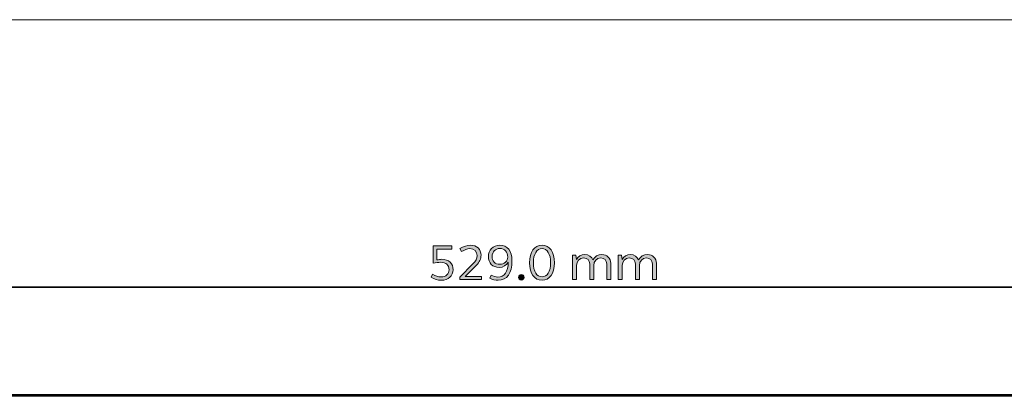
# Model space of a CAD drawing. Header units: millimetres. Extents: x 0 to 820, y 0 to 1200.
# Tile 75 of 81: x 246 to 411, y 1136 to 1200. Entities that reach past the tile are written whole.
import ezdxf

# ---------------------------------------------------------------- set-up
doc = ezdxf.new("R2010")
doc.units = ezdxf.units.MM
doc.header["$MEASUREMENT"] = 0
doc.layers.add('Layer 1', color=7, linetype='Continuous', lineweight=0)

# ---------------------------------------------------------------- blocks, each defined once
blk = doc.blocks.new('Block_0')
at = {"layer": 'Layer 1'}
blk.add_lwpolyline([(0, 1200), (820, 1200), (820, 0), (0, 0)], close=True, dxfattribs=at)
blk = doc.blocks.new('Block_3')
at = {"layer": 'Layer 1'}
blk.add_lwpolyline([(0, 1200), (820, 1200), (820, 0), (0, 0)], close=True, dxfattribs=at)
blk = doc.blocks.new('Block_5')
at = {"layer": 'Layer 1', "true_color": 0x1d1d1b, "transparency": 33554687}
h = blk.add_hatch(color=250, dxfattribs=at)
h.dxf.hatch_style = 2
edge = h.paths.add_edge_path()
edge.add_spline(control_points=[(318.29, 1161.44), (318.29, 1161.44), (315.76, 1161.44), (315.76, 1161.44), (315.76, 1161.44), (315.76, 1159.62), (315.76, 1159.62), (316.05, 1159.68), (316.35, 1159.72), (316.59, 1159.72), (317.77, 1159.72), (318.5, 1159.02), (318.5, 1157.97), (318.5, 1156.94), (317.7, 1156.2), (316.51, 1156.2), (315.92, 1156.2), (315.33, 1156.38), (314.8, 1156.7), (314.8, 1156.7), (315.06, 1157.21), (315.06, 1157.21), (315.52, 1156.92), (316.01, 1156.77), (316.46, 1156.77), (317.29, 1156.77), (317.83, 1157.25), (317.83, 1157.98), (317.83, 1158.74), (317.3, 1159.22), (316.4, 1159.22), (316.03, 1159.22), (315.63, 1159.18), (315.15, 1159.07), (315.15, 1159.07), (315.15, 1162), (315.15, 1162), (315.15, 1162), (318.29, 1162), (318.29, 1162), (318.29, 1162), (318.29, 1161.44), (318.29, 1161.44)], knot_values=[0, 0, 0, 0, 1, 1, 1, 2, 2, 2, 3, 3, 3, 4, 4, 4, 5, 5, 5, 6, 6, 6, 7, 7, 7, 8, 8, 8, 9, 9, 9, 10, 10, 10, 11, 11, 11, 12, 12, 12, 13, 13, 13, 14, 14, 14, 14], degree=3, periodic=0)
h = blk.add_hatch(color=250, dxfattribs=at)
h.dxf.hatch_style = 2
edge = h.paths.add_edge_path()
edge.add_spline(control_points=[(319.6, 1156.74), (319.6, 1156.74), (321.83, 1158.96), (321.83, 1158.96), (322.29, 1159.42), (322.53, 1159.89), (322.53, 1160.34), (322.53, 1161.04), (322.03, 1161.52), (321.32, 1161.52), (320.84, 1161.52), (320.4, 1161.33), (319.92, 1161.02), (319.92, 1161.02), (319.65, 1161.53), (319.65, 1161.53), (320.25, 1161.89), (320.85, 1162.1), (321.44, 1162.1), (322.48, 1162.1), (323.19, 1161.41), (323.19, 1160.43), (323.19, 1159.84), (322.92, 1159.24), (322.38, 1158.71), (322.38, 1158.71), (320.53, 1156.86), (320.53, 1156.86), (320.53, 1156.86), (323.26, 1156.86), (323.26, 1156.86), (323.26, 1156.86), (323.26, 1156.31), (323.26, 1156.31), (323.26, 1156.31), (319.6, 1156.31), (319.6, 1156.31), (319.6, 1156.31), (319.6, 1156.74), (319.6, 1156.74)], knot_values=[0, 0, 0, 0, 1, 1, 1, 2, 2, 2, 3, 3, 3, 4, 4, 4, 5, 5, 5, 6, 6, 6, 7, 7, 7, 8, 8, 8, 9, 9, 9, 10, 10, 10, 11, 11, 11, 12, 12, 12, 13, 13, 13, 13], degree=3, periodic=0)
h = blk.add_hatch(color=250, dxfattribs=at)
h.dxf.hatch_style = 2
edge = h.paths.add_edge_path()
edge.add_spline(control_points=[(326.34, 1161.55), (325.61, 1161.55), (325.04, 1160.97), (325.04, 1160.21), (325.04, 1159.42), (325.56, 1158.89), (326.33, 1158.89), (327.09, 1158.89), (327.68, 1159.41), (327.68, 1160.09), (327.68, 1160.95), (327.12, 1161.55), (326.34, 1161.55)], knot_values=[0, 0, 0, 0, 1, 1, 1, 2, 2, 2, 3, 3, 3, 4, 4, 4, 4], degree=3, periodic=0)
edge = h.paths.add_edge_path()
edge.add_spline(control_points=[(326.05, 1156.2), (325.59, 1156.2), (325.11, 1156.31), (324.66, 1156.54), (324.66, 1156.54), (324.89, 1157.04), (324.89, 1157.04), (325.27, 1156.86), (325.65, 1156.75), (326.02, 1156.75), (327.11, 1156.75), (327.74, 1157.62), (327.75, 1159.25), (327.5, 1158.72), (326.91, 1158.36), (326.22, 1158.36), (325.14, 1158.36), (324.41, 1159.1), (324.41, 1160.18), (324.41, 1161.28), (325.23, 1162.1), (326.32, 1162.1), (327.6, 1162.1), (328.38, 1161.17), (328.38, 1159.48), (328.38, 1157.4), (327.55, 1156.2), (326.05, 1156.2)], knot_values=[0, 0, 0, 0, 1, 1, 1, 2, 2, 2, 3, 3, 3, 4, 4, 4, 5, 5, 5, 6, 6, 6, 7, 7, 7, 8, 8, 8, 9, 9, 9, 9], degree=3, periodic=0)
h = blk.add_hatch(color=250, dxfattribs=at)
h.dxf.hatch_style = 2
edge = h.paths.add_edge_path()
edge.add_spline(control_points=[(333.42, 1156.77), (334.31, 1156.77), (334.87, 1157.69), (334.87, 1159.15), (334.87, 1160.62), (334.31, 1161.53), (333.42, 1161.53), (332.53, 1161.53), (331.97, 1160.62), (331.97, 1159.15), (331.97, 1157.69), (332.53, 1156.77), (333.42, 1156.77)], knot_values=[0, 0, 0, 0, 1, 1, 1, 2, 2, 2, 3, 3, 3, 4, 4, 4, 4], degree=3, periodic=0)
edge = h.paths.add_edge_path()
edge.add_spline(control_points=[(333.42, 1162.1), (334.71, 1162.1), (335.51, 1160.96), (335.51, 1159.15), (335.51, 1157.34), (334.71, 1156.2), (333.42, 1156.2), (332.14, 1156.2), (331.33, 1157.34), (331.33, 1159.15), (331.33, 1160.96), (332.14, 1162.1), (333.42, 1162.1)], knot_values=[0, 0, 0, 0, 1, 1, 1, 2, 2, 2, 3, 3, 3, 4, 4, 4, 4], degree=3, periodic=0)
h = blk.add_hatch(color=250, dxfattribs=at)
h.dxf.hatch_style = 2
edge = h.paths.add_edge_path()
edge.add_spline(control_points=[(338.56, 1160.42), (338.56, 1160.42), (339.1, 1160.42), (339.1, 1160.42), (339.1, 1160.42), (339.19, 1159.7), (339.19, 1159.7), (339.48, 1160.23), (339.98, 1160.52), (340.6, 1160.52), (341.25, 1160.52), (341.76, 1160.17), (341.96, 1159.62), (342.28, 1160.18), (342.81, 1160.52), (343.46, 1160.52), (344.34, 1160.52), (344.96, 1159.91), (344.96, 1159.06), (344.96, 1159.06), (344.96, 1156.31), (344.96, 1156.31), (344.96, 1156.31), (344.29, 1156.31), (344.29, 1156.31), (344.29, 1156.31), (344.29, 1158.96), (344.29, 1158.96), (344.29, 1159.54), (343.87, 1159.95), (343.28, 1159.95), (342.59, 1159.95), (342.1, 1159.43), (342.1, 1158.69), (342.1, 1158.69), (342.1, 1156.31), (342.1, 1156.31), (342.1, 1156.31), (341.42, 1156.31), (341.42, 1156.31), (341.42, 1156.31), (341.42, 1158.96), (341.42, 1158.96), (341.42, 1159.54), (341.01, 1159.95), (340.41, 1159.95), (339.72, 1159.95), (339.23, 1159.43), (339.23, 1158.69), (339.23, 1158.69), (339.23, 1156.31), (339.23, 1156.31), (339.23, 1156.31), (338.56, 1156.31), (338.56, 1156.31), (338.56, 1156.31), (338.56, 1160.42), (338.56, 1160.42)], knot_values=[0, 0, 0, 0, 1, 1, 1, 2, 2, 2, 3, 3, 3, 4, 4, 4, 5, 5, 5, 6, 6, 6, 7, 7, 7, 8, 8, 8, 9, 9, 9, 10, 10, 10, 11, 11, 11, 12, 12, 12, 13, 13, 13, 14, 14, 14, 15, 15, 15, 16, 16, 16, 17, 17, 17, 18, 18, 18, 19, 19, 19, 19], degree=3, periodic=0)
h = blk.add_hatch(color=250, dxfattribs=at)
h.dxf.hatch_style = 2
edge = h.paths.add_edge_path()
edge.add_spline(control_points=[(346.22, 1160.42), (346.22, 1160.42), (346.77, 1160.42), (346.77, 1160.42), (346.77, 1160.42), (346.85, 1159.7), (346.85, 1159.7), (347.14, 1160.23), (347.65, 1160.52), (348.26, 1160.52), (348.91, 1160.52), (349.42, 1160.17), (349.62, 1159.62), (349.94, 1160.18), (350.47, 1160.52), (351.13, 1160.52), (352.01, 1160.52), (352.62, 1159.91), (352.62, 1159.06), (352.62, 1159.06), (352.62, 1156.31), (352.62, 1156.31), (352.62, 1156.31), (351.95, 1156.31), (351.95, 1156.31), (351.95, 1156.31), (351.95, 1158.96), (351.95, 1158.96), (351.95, 1159.54), (351.53, 1159.95), (350.94, 1159.95), (350.25, 1159.95), (349.76, 1159.43), (349.76, 1158.69), (349.76, 1158.69), (349.76, 1156.31), (349.76, 1156.31), (349.76, 1156.31), (349.09, 1156.31), (349.09, 1156.31), (349.09, 1156.31), (349.09, 1158.96), (349.09, 1158.96), (349.09, 1159.54), (348.67, 1159.95), (348.07, 1159.95), (347.38, 1159.95), (346.89, 1159.43), (346.89, 1158.69), (346.89, 1158.69), (346.89, 1156.31), (346.89, 1156.31), (346.89, 1156.31), (346.22, 1156.31), (346.22, 1156.31), (346.22, 1156.31), (346.22, 1160.42), (346.22, 1160.42)], knot_values=[0, 0, 0, 0, 1, 1, 1, 2, 2, 2, 3, 3, 3, 4, 4, 4, 5, 5, 5, 6, 6, 6, 7, 7, 7, 8, 8, 8, 9, 9, 9, 10, 10, 10, 11, 11, 11, 12, 12, 12, 13, 13, 13, 14, 14, 14, 15, 15, 15, 16, 16, 16, 17, 17, 17, 18, 18, 18, 19, 19, 19, 19], degree=3, periodic=0)
h = blk.add_hatch(color=250, dxfattribs=at)
h.dxf.hatch_style = 2
edge = h.paths.add_edge_path()
edge.add_spline(control_points=[(329.94, 1157.17), (330.21, 1157.17), (330.42, 1156.97), (330.42, 1156.69), (330.42, 1156.42), (330.21, 1156.23), (329.94, 1156.23), (329.66, 1156.23), (329.47, 1156.42), (329.47, 1156.69), (329.47, 1156.97), (329.66, 1157.17), (329.94, 1157.17)], knot_values=[0, 0, 0, 0, 1, 1, 1, 2, 2, 2, 3, 3, 3, 4, 4, 4, 4], degree=3, periodic=0)
at = {"layer": 'Layer 1'}
for points, knots in [([(318.29, 1161.44), (318.29, 1161.44), (315.76, 1161.44), (315.76, 1161.44), (315.76, 1161.44), (315.76, 1159.62), (315.76, 1159.62), (316.05, 1159.68), (316.35, 1159.72), (316.59, 1159.72), (317.77, 1159.72), (318.5, 1159.02), (318.5, 1157.97), (318.5, 1156.94), (317.7, 1156.2), (316.51, 1156.2), (315.92, 1156.2), (315.33, 1156.38), (314.8, 1156.7), (314.8, 1156.7), (315.06, 1157.21), (315.06, 1157.21), (315.52, 1156.92), (316.01, 1156.77), (316.46, 1156.77), (317.29, 1156.77), (317.83, 1157.25), (317.83, 1157.98), (317.83, 1158.74), (317.3, 1159.22), (316.4, 1159.22), (316.03, 1159.22), (315.63, 1159.18), (315.15, 1159.07), (315.15, 1159.07), (315.15, 1162), (315.15, 1162), (315.15, 1162), (318.29, 1162), (318.29, 1162), (318.29, 1162), (318.29, 1161.44), (318.29, 1161.44)], [0, 0, 0, 0, 1, 1, 1, 2, 2, 2, 3, 3, 3, 4, 4, 4, 5, 5, 5, 6, 6, 6, 7, 7, 7, 8, 8, 8, 9, 9, 9, 10, 10, 10, 11, 11, 11, 12, 12, 12, 13, 13, 13, 14, 14, 14, 14]), ([(319.6, 1156.74), (319.6, 1156.74), (321.83, 1158.96), (321.83, 1158.96), (322.29, 1159.42), (322.53, 1159.89), (322.53, 1160.34), (322.53, 1161.04), (322.03, 1161.52), (321.32, 1161.52), (320.84, 1161.52), (320.4, 1161.33), (319.92, 1161.02), (319.92, 1161.02), (319.65, 1161.53), (319.65, 1161.53), (320.25, 1161.89), (320.85, 1162.1), (321.44, 1162.1), (322.48, 1162.1), (323.19, 1161.41), (323.19, 1160.43), (323.19, 1159.84), (322.92, 1159.24), (322.38, 1158.71), (322.38, 1158.71), (320.53, 1156.86), (320.53, 1156.86), (320.53, 1156.86), (323.26, 1156.86), (323.26, 1156.86), (323.26, 1156.86), (323.26, 1156.31), (323.26, 1156.31), (323.26, 1156.31), (319.6, 1156.31), (319.6, 1156.31), (319.6, 1156.31), (319.6, 1156.74), (319.6, 1156.74)], [0, 0, 0, 0, 1, 1, 1, 2, 2, 2, 3, 3, 3, 4, 4, 4, 5, 5, 5, 6, 6, 6, 7, 7, 7, 8, 8, 8, 9, 9, 9, 10, 10, 10, 11, 11, 11, 12, 12, 12, 13, 13, 13, 13]), ([(326.05, 1156.2), (325.59, 1156.2), (325.11, 1156.31), (324.66, 1156.54), (324.66, 1156.54), (324.89, 1157.04), (324.89, 1157.04), (325.27, 1156.86), (325.65, 1156.75), (326.02, 1156.75), (327.11, 1156.75), (327.74, 1157.62), (327.75, 1159.25), (327.5, 1158.72), (326.91, 1158.36), (326.22, 1158.36), (325.14, 1158.36), (324.41, 1159.1), (324.41, 1160.18), (324.41, 1161.28), (325.23, 1162.1), (326.32, 1162.1), (327.6, 1162.1), (328.38, 1161.17), (328.38, 1159.48), (328.38, 1157.4), (327.55, 1156.2), (326.05, 1156.2)], [0, 0, 0, 0, 1, 1, 1, 2, 2, 2, 3, 3, 3, 4, 4, 4, 5, 5, 5, 6, 6, 6, 7, 7, 7, 8, 8, 8, 9, 9, 9, 9]), ([(333.42, 1162.1), (334.71, 1162.1), (335.51, 1160.96), (335.51, 1159.15), (335.51, 1157.34), (334.71, 1156.2), (333.42, 1156.2), (332.14, 1156.2), (331.33, 1157.34), (331.33, 1159.15), (331.33, 1160.96), (332.14, 1162.1), (333.42, 1162.1)], [0, 0, 0, 0, 1, 1, 1, 2, 2, 2, 3, 3, 3, 4, 4, 4, 4]), ([(326.34, 1161.55), (325.61, 1161.55), (325.04, 1160.97), (325.04, 1160.21), (325.04, 1159.42), (325.56, 1158.89), (326.33, 1158.89), (327.09, 1158.89), (327.68, 1159.41), (327.68, 1160.09), (327.68, 1160.95), (327.12, 1161.55), (326.34, 1161.55)], [0, 0, 0, 0, 1, 1, 1, 2, 2, 2, 3, 3, 3, 4, 4, 4, 4]), ([(333.42, 1156.77), (334.31, 1156.77), (334.87, 1157.69), (334.87, 1159.15), (334.87, 1160.62), (334.31, 1161.53), (333.42, 1161.53), (332.53, 1161.53), (331.97, 1160.62), (331.97, 1159.15), (331.97, 1157.69), (332.53, 1156.77), (333.42, 1156.77)], [0, 0, 0, 0, 1, 1, 1, 2, 2, 2, 3, 3, 3, 4, 4, 4, 4]), ([(338.56, 1160.42), (338.56, 1160.42), (339.1, 1160.42), (339.1, 1160.42), (339.1, 1160.42), (339.19, 1159.7), (339.19, 1159.7), (339.48, 1160.23), (339.98, 1160.52), (340.6, 1160.52), (341.25, 1160.52), (341.76, 1160.17), (341.96, 1159.62), (342.28, 1160.18), (342.81, 1160.52), (343.46, 1160.52), (344.34, 1160.52), (344.96, 1159.91), (344.96, 1159.06), (344.96, 1159.06), (344.96, 1156.31), (344.96, 1156.31), (344.96, 1156.31), (344.29, 1156.31), (344.29, 1156.31), (344.29, 1156.31), (344.29, 1158.96), (344.29, 1158.96), (344.29, 1159.54), (343.87, 1159.95), (343.28, 1159.95), (342.59, 1159.95), (342.1, 1159.43), (342.1, 1158.69), (342.1, 1158.69), (342.1, 1156.31), (342.1, 1156.31), (342.1, 1156.31), (341.42, 1156.31), (341.42, 1156.31), (341.42, 1156.31), (341.42, 1158.96), (341.42, 1158.96), (341.42, 1159.54), (341.01, 1159.95), (340.41, 1159.95), (339.72, 1159.95), (339.23, 1159.43), (339.23, 1158.69), (339.23, 1158.69), (339.23, 1156.31), (339.23, 1156.31), (339.23, 1156.31), (338.56, 1156.31), (338.56, 1156.31), (338.56, 1156.31), (338.56, 1160.42), (338.56, 1160.42)], [0, 0, 0, 0, 1, 1, 1, 2, 2, 2, 3, 3, 3, 4, 4, 4, 5, 5, 5, 6, 6, 6, 7, 7, 7, 8, 8, 8, 9, 9, 9, 10, 10, 10, 11, 11, 11, 12, 12, 12, 13, 13, 13, 14, 14, 14, 15, 15, 15, 16, 16, 16, 17, 17, 17, 18, 18, 18, 19, 19, 19, 19]), ([(346.22, 1160.42), (346.22, 1160.42), (346.77, 1160.42), (346.77, 1160.42), (346.77, 1160.42), (346.85, 1159.7), (346.85, 1159.7), (347.14, 1160.23), (347.65, 1160.52), (348.26, 1160.52), (348.91, 1160.52), (349.42, 1160.17), (349.62, 1159.62), (349.94, 1160.18), (350.47, 1160.52), (351.13, 1160.52), (352.01, 1160.52), (352.62, 1159.91), (352.62, 1159.06), (352.62, 1159.06), (352.62, 1156.31), (352.62, 1156.31), (352.62, 1156.31), (351.95, 1156.31), (351.95, 1156.31), (351.95, 1156.31), (351.95, 1158.96), (351.95, 1158.96), (351.95, 1159.54), (351.53, 1159.95), (350.94, 1159.95), (350.25, 1159.95), (349.76, 1159.43), (349.76, 1158.69), (349.76, 1158.69), (349.76, 1156.31), (349.76, 1156.31), (349.76, 1156.31), (349.09, 1156.31), (349.09, 1156.31), (349.09, 1156.31), (349.09, 1158.96), (349.09, 1158.96), (349.09, 1159.54), (348.67, 1159.95), (348.07, 1159.95), (347.38, 1159.95), (346.89, 1159.43), (346.89, 1158.69), (346.89, 1158.69), (346.89, 1156.31), (346.89, 1156.31), (346.89, 1156.31), (346.22, 1156.31), (346.22, 1156.31), (346.22, 1156.31), (346.22, 1160.42), (346.22, 1160.42)], [0, 0, 0, 0, 1, 1, 1, 2, 2, 2, 3, 3, 3, 4, 4, 4, 5, 5, 5, 6, 6, 6, 7, 7, 7, 8, 8, 8, 9, 9, 9, 10, 10, 10, 11, 11, 11, 12, 12, 12, 13, 13, 13, 14, 14, 14, 15, 15, 15, 16, 16, 16, 17, 17, 17, 18, 18, 18, 19, 19, 19, 19]), ([(329.94, 1157.17), (330.21, 1157.17), (330.42, 1156.97), (330.42, 1156.69), (330.42, 1156.42), (330.21, 1156.23), (329.94, 1156.23), (329.66, 1156.23), (329.47, 1156.42), (329.47, 1156.69), (329.47, 1156.97), (329.66, 1157.17), (329.94, 1157.17)], [0, 0, 0, 0, 1, 1, 1, 2, 2, 2, 3, 3, 3, 4, 4, 4, 4])]:
    blk.add_open_spline(points, degree=3, knots=knots, dxfattribs=at)
blk = doc.blocks.new('Block_4')
at = {"layer": 'Layer 1'}
blk.add_blockref('Block_5', (0, 0), dxfattribs=at)
blk = doc.blocks.new('Block_14')
at = {"layer": 'Layer 1', "color": 250, "lineweight": 35, "true_color": 0x1d1d1b}
blk.add_line((71.77, 1155.05), (595.71, 1155.05), dxfattribs=at)
at = {"layer": 'Layer 1'}
blk.add_lwpolyline([(0, 1200), (820, 1200), (820, 0), (0, 0)], close=True, dxfattribs=at)
blk = doc.blocks.new('Block_33')
at = {"layer": 'Layer 1', "color": 18, "lineweight": 53, "true_color": 0x010101}
blk.add_line((596.54, 1136.85), (70.94, 1136.85), dxfattribs=at)
at = {"layer": 'Layer 1'}
blk.add_lwpolyline([(0, 1200), (820, 1200), (820, 0), (0, 0)], close=True, dxfattribs=at)
blk = doc.blocks.new('Block_36')
at = {"layer": 'Layer 1'}
blk.add_lwpolyline([(0, 1200), (820, 1200), (820, 0), (0, 0)], close=True, dxfattribs=at)

msp = doc.modelspace()

# ---------------------------------------------------------------- block references
at = {"layer": 'Layer 1'}
for name in ['Block_0', 'Block_3', 'Block_14', 'Block_33', 'Block_36', 'Block_4']:
    msp.add_blockref(name, (0, 0), dxfattribs=at)

doc.saveas('drawing.dxf')
